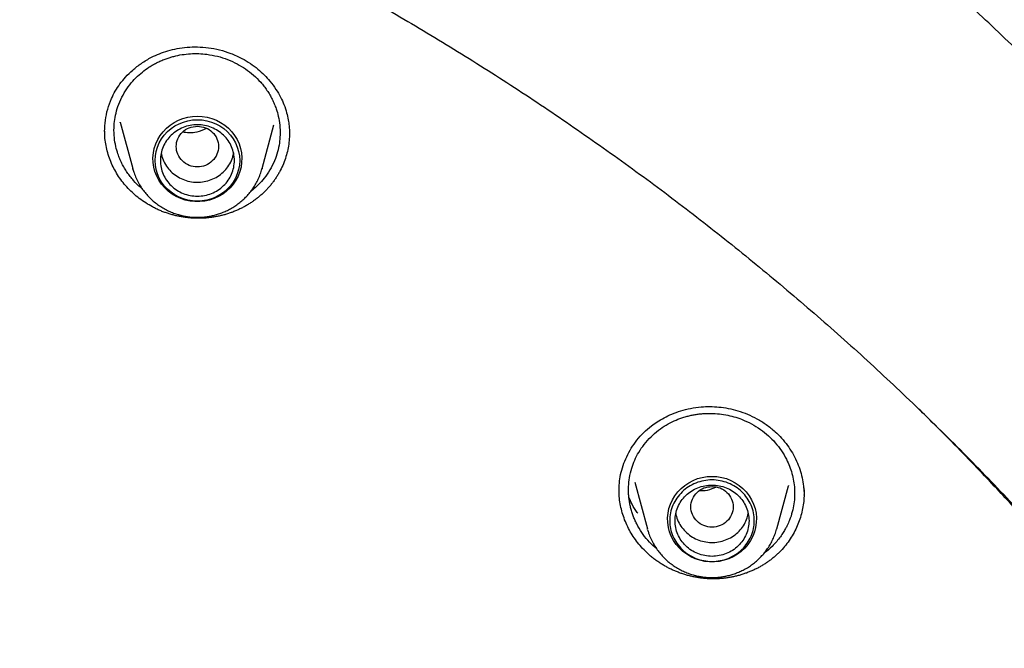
# Model space of a CAD drawing. Header units: millimetres. Extents: x 8 to 866, y 12 to 2084.
# Tile 93 of 98: x 441 to 460, y 1942 to 1954. Entities that reach past the tile are written whole.
import ezdxf

# ---------------------------------------------------------------- set-up
doc = ezdxf.new("R2010")
doc.units = ezdxf.units.MM

msp = doc.modelspace()

# ---------------------------------------------------------------- linework, layer by layer
at = {"color": 7, "linetype": 'Continuous', "lineweight": 30}
for p, q in [((442.94, 1951.979), (442.941, 1951.984)), ((443.233, 1952.152), (443.47, 1951.275)), ((443.235, 1952.147), (443.233, 1952.152)), ((445.916, 1951.275), (446.14, 1952.103)), ((446.434, 1951.933), (446.433, 1951.927)), ((443.474, 1951.261), (443.47, 1951.275)), ((445.916, 1951.275), (445.915, 1951.27)), ((452.964, 1945.346), (453.204, 1944.46)), ((455.873, 1945.283), (455.871, 1945.276)), ((455.65, 1944.46), (455.871, 1945.276)), ((453.208, 1944.446), (453.204, 1944.46)), ((455.65, 1944.46), (455.649, 1944.455)), ((453.381, 1944.081), (453.343, 1944.111))]:
    msp.add_line(p, q, dxfattribs=at)
at = {"color": 7, "linetype": 'Continuous', "lineweight": 30, "flags": 128}
for points in [[(444.693, 1952.269), (444.785, 1952.264), (444.877, 1952.25), (444.966, 1952.225), (445.052, 1952.192), (445.133, 1952.149), (445.209, 1952.098), (445.279, 1952.04), (445.342, 1951.974), (445.396, 1951.902), (445.443, 1951.825), (445.48, 1951.743), (445.508, 1951.658), (445.525, 1951.571), (445.533, 1951.482), (445.53, 1951.393), (445.518, 1951.304), (445.495, 1951.218), (445.463, 1951.134), (445.421, 1951.055), (445.37, 1950.98), (445.311, 1950.911), (445.245, 1950.849), (445.172, 1950.794), (445.093, 1950.747), (445.009, 1950.709), (444.922, 1950.68), (444.831, 1950.661), (444.739, 1950.651), (444.647, 1950.651), (444.555, 1950.661), (444.464, 1950.68), (444.377, 1950.709), (444.293, 1950.747), (444.214, 1950.794), (444.141, 1950.849), (444.075, 1950.911), (444.016, 1950.98), (443.965, 1951.055), (443.923, 1951.134), (443.891, 1951.218), (443.868, 1951.304), (443.855, 1951.393), (443.853, 1951.482), (443.861, 1951.571), (443.878, 1951.658), (443.906, 1951.743), (443.943, 1951.825), (443.989, 1951.902), (444.044, 1951.974), (444.107, 1952.04), (444.177, 1952.098), (444.253, 1952.149), (444.334, 1952.192), (444.42, 1952.225), (444.509, 1952.25), (444.601, 1952.264), (444.693, 1952.269)], [(444.693, 1950.659), (444.603, 1950.664), (444.515, 1950.678), (444.429, 1950.702), (444.346, 1950.735), (444.267, 1950.777), (444.194, 1950.827), (444.127, 1950.885), (444.067, 1950.949), (444.016, 1951.02), (443.972, 1951.095), (443.938, 1951.175), (443.913, 1951.258), (443.898, 1951.343), (443.893, 1951.43), (443.898, 1951.516), (443.913, 1951.601), (443.938, 1951.684), (443.972, 1951.764), (444.016, 1951.84), (444.067, 1951.91), (444.127, 1951.975), (444.194, 1952.032), (444.267, 1952.083), (444.346, 1952.124), (444.429, 1952.157), (444.515, 1952.181), (444.603, 1952.196), (444.693, 1952.201), (444.783, 1952.196), (444.871, 1952.181), (444.957, 1952.157), (445.04, 1952.124), (445.119, 1952.083), (445.192, 1952.032), (445.259, 1951.975), (445.318, 1951.91), (445.37, 1951.84), (445.414, 1951.764), (445.448, 1951.684), (445.473, 1951.601), (445.488, 1951.516), (445.493, 1951.43), (445.488, 1951.343), (445.473, 1951.258), (445.448, 1951.175), (445.414, 1951.095), (445.37, 1951.02), (445.318, 1950.949), (445.259, 1950.885), (445.192, 1950.827), (445.119, 1950.777), (445.04, 1950.735), (444.957, 1950.702), (444.871, 1950.678), (444.783, 1950.664), (444.693, 1950.659)], [(454.427, 1945.454), (454.519, 1945.449), (454.611, 1945.435), (454.7, 1945.41), (454.786, 1945.377), (454.867, 1945.334), (454.943, 1945.283), (455.013, 1945.225), (455.076, 1945.159), (455.131, 1945.087), (455.177, 1945.01), (455.214, 1944.928), (455.242, 1944.843), (455.259, 1944.756), (455.267, 1944.667), (455.265, 1944.578), (455.252, 1944.489), (455.229, 1944.403), (455.197, 1944.319), (455.155, 1944.239), (455.104, 1944.165), (455.045, 1944.096), (454.979, 1944.034), (454.906, 1943.979), (454.827, 1943.932), (454.743, 1943.894), (454.656, 1943.865), (454.565, 1943.846), (454.473, 1943.836), (454.381, 1943.836), (454.289, 1943.846), (454.198, 1943.865), (454.111, 1943.894), (454.027, 1943.932), (453.948, 1943.979), (453.875, 1944.034), (453.809, 1944.096), (453.75, 1944.165), (453.699, 1944.239), (453.657, 1944.319), (453.625, 1944.403), (453.602, 1944.489), (453.59, 1944.578), (453.587, 1944.667), (453.595, 1944.756), (453.612, 1944.843), (453.64, 1944.928), (453.677, 1945.01), (453.724, 1945.087), (453.778, 1945.159), (453.841, 1945.225), (453.911, 1945.283), (453.987, 1945.334), (454.068, 1945.377), (454.154, 1945.41), (454.243, 1945.435), (454.335, 1945.449), (454.427, 1945.454)]]:
    msp.add_lwpolyline(points, dxfattribs=at)
at = {"color": 7, "linetype": 'Continuous', "lineweight": 30}
for points, knots in [([(475.901, 1919.798), (475.897, 1919.852), (475.889, 1919.971), (475.875, 1920.167), (475.858, 1920.397), (475.836, 1920.662), (475.811, 1920.961), (475.781, 1921.287), (475.746, 1921.639), (475.706, 1922.015), (475.661, 1922.416), (475.61, 1922.833), (475.556, 1923.255), (475.471, 1923.867), (475.348, 1924.67), (475.166, 1925.722), (474.948, 1926.834), (474.691, 1928.004), (474.428, 1929.073), (474.169, 1930.043), (473.922, 1930.908), (473.664, 1931.755), (473.397, 1932.579), (473.123, 1933.378), (472.88, 1934.053), (472.671, 1934.611), (472.499, 1935.056), (472.326, 1935.493), (472.152, 1935.921), (472.001, 1936.282), (471.878, 1936.571), (471.788, 1936.781), (471.709, 1936.962), (471.642, 1937.114), (471.587, 1937.238), (471.545, 1937.333), (471.51, 1937.41), (471.476, 1937.486), (471.434, 1937.579), (471.382, 1937.692), (471.323, 1937.821), (471.258, 1937.963), (471.177, 1938.137), (471.079, 1938.346), (470.961, 1938.593), (470.831, 1938.862), (470.688, 1939.152), (470.532, 1939.464), (470.363, 1939.797), (470.182, 1940.148), (469.872, 1940.735), (469.432, 1941.539), (468.853, 1942.542), (468.262, 1943.516), (467.66, 1944.462), (467.049, 1945.379), (466.428, 1946.269), (465.794, 1947.14), (465.141, 1948), (464.462, 1948.856), (463.761, 1949.704), (463.038, 1950.541), (462.293, 1951.369), (461.522, 1952.19), (460.826, 1952.9), (460.222, 1953.495), (459.729, 1953.968), (459.255, 1954.412), (458.802, 1954.826), (458.398, 1955.187), (458.042, 1955.499), (457.733, 1955.767), (457.437, 1956.018), (457.157, 1956.253), (456.856, 1956.502), (456.52, 1956.776), (456.134, 1957.085), (455.717, 1957.413), (455.269, 1957.758), (454.788, 1958.119), (454.275, 1958.497), (453.752, 1958.871), (453.223, 1959.24), (452.696, 1959.599), (452.159, 1959.956), (451.619, 1960.305), (451.08, 1960.645), (450.543, 1960.975), (450.007, 1961.296), (449.372, 1961.666), (448.638, 1962.08), (447.806, 1962.531), (446.98, 1962.96), (446.118, 1963.39), (445.221, 1963.817), (444.292, 1964.238), (443.376, 1964.635), (442.473, 1965.006), (441.556, 1965.365), (440.626, 1965.71), (439.869, 1965.975), (439.309, 1966.163), (438.932, 1966.287), (438.532, 1966.416), (438.087, 1966.555), (437.595, 1966.704), (437.053, 1966.862), (436.472, 1967.025), (435.852, 1967.191), (435.192, 1967.36), (434.507, 1967.526), (433.798, 1967.689), (433.067, 1967.846), (432.299, 1968.001), (431.495, 1968.151), (430.656, 1968.295), (429.779, 1968.431), (428.867, 1968.558), (427.918, 1968.674), (426.934, 1968.777), (425.989, 1968.858), (425.09, 1968.921), (424.24, 1968.968), (423.369, 1969.003), (422.476, 1969.025), (421.874, 1969.028), (421.569, 1969.029)], [0, 0, 0, 0, 0.0019747, 0.0043874, 0.0072424, 0.010542, 0.014288, 0.0184814, 0.0228358, 0.0275875, 0.0327368, 0.038106, 0.0434765, 0.0488477, 0.0615114, 0.0741791, 0.0892647, 0.1043561, 0.1194532, 0.1308944, 0.142288, 0.1534389, 0.1643276, 0.1749541, 0.1853185, 0.1914114, 0.1974098, 0.2033139, 0.2091236, 0.2148156, 0.2180755, 0.2209447, 0.2234234, 0.2255113, 0.2272087, 0.2285154, 0.2294396, 0.230382, 0.2316773, 0.23328, 0.2350636, 0.2370206, 0.239151, 0.2422758, 0.2457116, 0.2494584, 0.2535162, 0.2578849, 0.2625647, 0.2675554, 0.2727615, 0.2875022, 0.3019997, 0.316254, 0.3302652, 0.3440331, 0.3575579, 0.3708979, 0.3843544, 0.3979702, 0.4117451, 0.4254292, 0.4392669, 0.453258, 0.4674008, 0.4763165, 0.4847972, 0.492843, 0.5004539, 0.5076299, 0.5129632, 0.518028, 0.5228244, 0.5273524, 0.5316333, 0.5373074, 0.5434195, 0.5499694, 0.5569571, 0.5643827, 0.5722461, 0.5805473, 0.58817, 0.5961162, 0.6041064, 0.6120214, 0.6198612, 0.6276259, 0.6353153, 0.6429292, 0.6547417, 0.6663683, 0.6778091, 0.6890642, 0.7018508, 0.714365, 0.7266041, 0.7385682, 0.7502574, 0.7627979, 0.7750057, 0.7797107, 0.7844623, 0.7895914, 0.7951252, 0.8015556, 0.8084578, 0.815832, 0.823678, 0.8319958, 0.8407855, 0.849505, 0.8586441, 0.8682025, 0.8781804, 0.8885778, 0.8993945, 0.9106307, 0.9222862, 0.9343611, 0.9468553, 0.9569664, 0.9673364, 0.9779653, 0.9888532, 1, 1, 1, 1]), ([(370.402, 1920.189), (370.414, 1920.251), (370.465, 1920.53), (370.564, 1921.025), (370.701, 1921.672), (370.847, 1922.318), (371.002, 1922.962), (371.166, 1923.603), (371.339, 1924.243), (371.52, 1924.88), (371.71, 1925.515), (371.909, 1926.147), (372.116, 1926.777), (372.332, 1927.404), (372.557, 1928.028), (372.79, 1928.65), (373.031, 1929.268), (373.281, 1929.883), (373.54, 1930.495), (373.806, 1931.104), (374.081, 1931.709), (374.365, 1932.311), (374.656, 1932.909), (374.956, 1933.503), (375.264, 1934.094), (375.58, 1934.68), (375.903, 1935.263), (376.235, 1935.841), (376.575, 1936.415), (376.923, 1936.984), (377.278, 1937.549), (377.641, 1938.11), (378.011, 1938.666), (378.39, 1939.217), (378.775, 1939.763), (379.169, 1940.305), (379.569, 1940.841), (379.977, 1941.372), (380.392, 1941.898), (380.814, 1942.419), (381.244, 1942.934), (381.68, 1943.444), (382.123, 1943.948), (382.574, 1944.446), (383.031, 1944.939), (383.494, 1945.426), (383.964, 1945.906), (384.441, 1946.381), (384.925, 1946.85), (385.414, 1947.313), (385.91, 1947.769), (386.412, 1948.219), (386.921, 1948.662), (387.435, 1949.099), (387.955, 1949.53), (388.481, 1949.954), (389.013, 1950.371), (389.551, 1950.781), (390.094, 1951.185), (390.642, 1951.581), (391.196, 1951.971), (391.755, 1952.353), (392.32, 1952.728), (392.889, 1953.096), (393.464, 1953.457), (394.043, 1953.811), (394.627, 1954.157), (395.216, 1954.495), (395.809, 1954.826), (396.407, 1955.15), (397.01, 1955.466), (397.616, 1955.774), (398.227, 1956.075), (398.842, 1956.367), (399.46, 1956.652), (400.083, 1956.929), (400.709, 1957.198), (401.339, 1957.459), (401.973, 1957.712), (402.61, 1957.957), (403.25, 1958.194), (403.893, 1958.423), (404.54, 1958.644), (405.189, 1958.856), (405.841, 1959.06), (406.496, 1959.256), (407.154, 1959.443), (407.814, 1959.622), (408.476, 1959.792), (409.141, 1959.955), (409.808, 1960.108), (410.477, 1960.253), (411.148, 1960.39), (411.821, 1960.518), (412.495, 1960.638), (413.171, 1960.749), (413.849, 1960.851), (414.528, 1960.945), (415.208, 1961.03), (415.889, 1961.107), (416.571, 1961.175), (417.254, 1961.234), (417.938, 1961.284), (418.622, 1961.326), (419.307, 1961.359), (419.992, 1961.384), (420.678, 1961.399), (421.363, 1961.406), (422.049, 1961.404), (422.735, 1961.394), (423.42, 1961.375), (424.105, 1961.347), (424.79, 1961.31), (425.474, 1961.265), (426.158, 1961.211), (426.84, 1961.148), (427.522, 1961.077), (428.203, 1960.997), (428.882, 1960.909), (429.561, 1960.811), (430.238, 1960.705), (430.913, 1960.591), (431.587, 1960.468), (432.259, 1960.336), (432.929, 1960.196), (433.597, 1960.048), (434.263, 1959.891), (434.927, 1959.725), (435.589, 1959.551), (436.248, 1959.369), (436.904, 1959.178), (437.558, 1958.979), (438.209, 1958.772), (438.857, 1958.556), (439.503, 1958.332), (440.145, 1958.1), (440.784, 1957.86), (441.419, 1957.612), (442.051, 1957.356), (442.68, 1957.091), (443.305, 1956.819), (443.926, 1956.539), (444.543, 1956.251), (445.156, 1955.955), (445.765, 1955.652), (446.37, 1955.34), (446.97, 1955.021), (447.566, 1954.695), (448.158, 1954.361), (448.745, 1954.019), (449.327, 1953.67), (449.905, 1953.313), (450.477, 1952.95), (451.045, 1952.579), (451.607, 1952.201), (452.164, 1951.815), (452.716, 1951.423), (453.262, 1951.024), (453.803, 1950.618), (454.338, 1950.205), (454.868, 1949.785), (455.392, 1949.358), (455.909, 1948.925), (456.421, 1948.485), (456.927, 1948.039), (457.427, 1947.587), (457.92, 1947.128), (458.407, 1946.663), (458.888, 1946.192), (459.362, 1945.715), (459.83, 1945.231), (460.291, 1944.742), (460.745, 1944.247), (461.193, 1943.746), (461.633, 1943.24), (462.067, 1942.728), (462.493, 1942.211), (462.913, 1941.688), (463.325, 1941.16), (463.73, 1940.627), (464.127, 1940.089), (464.517, 1939.545), (464.9, 1938.997), (465.275, 1938.444), (465.643, 1937.886), (466.003, 1937.324), (466.355, 1936.757), (466.699, 1936.186), (467.036, 1935.61), (467.365, 1935.03), (467.685, 1934.446), (467.998, 1933.858), (468.303, 1933.266), (468.599, 1932.67), (468.887, 1932.071), (469.167, 1931.467), (469.439, 1930.861), (469.702, 1930.251), (469.957, 1929.637), (470.204, 1929.021), (470.442, 1928.401), (470.672, 1927.779), (470.893, 1927.153), (471.105, 1926.525), (471.309, 1925.894), (471.505, 1925.261), (471.691, 1924.625), (471.869, 1923.987), (472.038, 1923.347), (472.198, 1922.704), (472.35, 1922.06), (472.493, 1921.414), (472.626, 1920.766), (472.717, 1920.299), (472.762, 1920.049), (472.768, 1920.015)], [0, 0, 0, 0, 0.001359, 0.006089, 0.01082, 0.01555, 0.02028, 0.02501, 0.029741, 0.034471, 0.039201, 0.043931, 0.048662, 0.053392, 0.058122, 0.062852, 0.067582, 0.072312, 0.077042, 0.081772, 0.086502, 0.091232, 0.095963, 0.100693, 0.105423, 0.110152, 0.114882, 0.119612, 0.124342, 0.129072, 0.133802, 0.138532, 0.143262, 0.147992, 0.152721, 0.157451, 0.162181, 0.166911, 0.17164, 0.17637, 0.1811, 0.185829, 0.190559, 0.195289, 0.200018, 0.204748, 0.209477, 0.214207, 0.218936, 0.223666, 0.228395, 0.233125, 0.237854, 0.242584, 0.247313, 0.252043, 0.256772, 0.261501, 0.266231, 0.27096, 0.275689, 0.280418, 0.285148, 0.289877, 0.294606, 0.299335, 0.304065, 0.308794, 0.313523, 0.318252, 0.322981, 0.32771, 0.332439, 0.337169, 0.341898, 0.346627, 0.351356, 0.356085, 0.360814, 0.365543, 0.370272, 0.375001, 0.37973, 0.384459, 0.389188, 0.393917, 0.398646, 0.403375, 0.408103, 0.412832, 0.417561, 0.42229, 0.427019, 0.431748, 0.436477, 0.441206, 0.445935, 0.450663, 0.455392, 0.460121, 0.46485, 0.469579, 0.474308, 0.479037, 0.483765, 0.488494, 0.493223, 0.497952, 0.502681, 0.50741, 0.512138, 0.516867, 0.521596, 0.526325, 0.531054, 0.535783, 0.540512, 0.54524, 0.549969, 0.554698, 0.559427, 0.564156, 0.568885, 0.573614, 0.578342, 0.583071, 0.5878, 0.592529, 0.597258, 0.601987, 0.606716, 0.611445, 0.616174, 0.620903, 0.625632, 0.63036, 0.635089, 0.639818, 0.644547, 0.649276, 0.654005, 0.658734, 0.663464, 0.668193, 0.672922, 0.677651, 0.68238, 0.687109, 0.691838, 0.696567, 0.701296, 0.706025, 0.710755, 0.715484, 0.720213, 0.724942, 0.729671, 0.734401, 0.73913, 0.743859, 0.748589, 0.753318, 0.758047, 0.762777, 0.767506, 0.772235, 0.776965, 0.781694, 0.786424, 0.791153, 0.795883, 0.800612, 0.805342, 0.810071, 0.814801, 0.819531, 0.82426, 0.82899, 0.833719, 0.838449, 0.843179, 0.847909, 0.852638, 0.857368, 0.862098, 0.866828, 0.871557, 0.876287, 0.881017, 0.885747, 0.890477, 0.895207, 0.899937, 0.904667, 0.909397, 0.914127, 0.918857, 0.923587, 0.928317, 0.933047, 0.937777, 0.942507, 0.947237, 0.951967, 0.956697, 0.961428, 0.966158, 0.970888, 0.975618, 0.980348, 0.985079, 0.989809, 0.994539, 0.999269, 1, 1, 1, 1]), ([(442.939, 1951.979), (442.941, 1952.05), (442.947, 1952.19), (442.992, 1952.399), (443.057, 1952.583), (443.137, 1952.743), (443.227, 1952.88), (443.337, 1953.014), (443.471, 1953.145), (443.635, 1953.273), (443.806, 1953.375), (443.976, 1953.452), (444.138, 1953.509), (444.313, 1953.55), (444.5, 1953.575), (444.698, 1953.581), (444.904, 1953.565), (445.115, 1953.525), (445.329, 1953.46), (445.465, 1953.395), (445.534, 1953.361)], [0, 0, 0, 0, 0.064558, 0.12875, 0.192457, 0.239911, 0.28715, 0.33624, 0.39029, 0.449312, 0.513237, 0.558565, 0.60605, 0.655702, 0.707477, 0.761425, 0.817588, 0.876008, 0.93676, 1, 1, 1, 1]), ([(443.65, 1950.892), (443.64, 1950.9), (443.579, 1950.946), (443.504, 1951.026), (443.422, 1951.124), (443.364, 1951.203), (443.312, 1951.285), (443.265, 1951.371), (443.224, 1951.461), (443.183, 1951.568), (443.146, 1951.701), (443.118, 1951.867), (443.112, 1952.038), (443.128, 1952.208), (443.162, 1952.372), (443.221, 1952.543), (443.305, 1952.709), (443.409, 1952.861), (443.525, 1952.992), (443.647, 1953.102), (443.76, 1953.184), (443.859, 1953.244), (443.941, 1953.287), (444.021, 1953.323), (444.099, 1953.354), (444.174, 1953.379), (444.274, 1953.407), (444.402, 1953.434), (444.561, 1953.451), (444.718, 1953.453), (444.89, 1953.439), (445.074, 1953.404), (445.266, 1953.344), (445.385, 1953.286), (445.444, 1953.258)], [0, 0, 0, 0, 0.008306, 0.051034, 0.072712, 0.094592, 0.116676, 0.138963, 0.161452, 0.184145, 0.218099, 0.257057, 0.301006, 0.337246, 0.37628, 0.418099, 0.462693, 0.505185, 0.545119, 0.582504, 0.617345, 0.639168, 0.659865, 0.679437, 0.697886, 0.715215, 0.731424, 0.766591, 0.801291, 0.835531, 0.869316, 0.913653, 0.95721, 1, 1, 1, 1]), ([(445.534, 1953.361), (445.588, 1953.33), (445.695, 1953.269), (445.836, 1953.161), (445.959, 1953.048), (446.074, 1952.921), (446.178, 1952.781), (446.266, 1952.632), (446.334, 1952.483), (446.382, 1952.34), (446.412, 1952.205), (446.428, 1952.092), (446.434, 1952), (446.435, 1951.947), (446.435, 1951.925)], [0, 0, 0, 0, 0.101294, 0.197565, 0.288774, 0.374822, 0.481333, 0.578353, 0.66586, 0.758435, 0.838085, 0.904954, 0.958946, 1, 1, 1, 1]), ([(445.444, 1953.258), (445.498, 1953.226), (445.608, 1953.163), (445.758, 1953.045), (445.871, 1952.933), (445.953, 1952.834), (446.01, 1952.756), (446.062, 1952.673), (446.108, 1952.587), (446.149, 1952.498), (446.19, 1952.391), (446.228, 1952.258), (446.255, 1952.093), (446.261, 1951.923), (446.246, 1951.753), (446.212, 1951.588), (446.153, 1951.417), (446.068, 1951.25), (445.965, 1951.098), (445.851, 1950.971), (445.762, 1950.887), (445.709, 1950.848), (445.696, 1950.839)], [0, 0, 0, 0, 0.062133, 0.125362, 0.189707, 0.222321, 0.255222, 0.288413, 0.321896, 0.355674, 0.389749, 0.440623, 0.499072, 0.565115, 0.619666, 0.678516, 0.741679, 0.809168, 0.874182, 0.932674, 0.984624, 1, 1, 1, 1]), ([(443.844, 1950.55), (443.8, 1950.575), (443.713, 1950.623), (443.593, 1950.709), (443.482, 1950.801), (443.379, 1950.902), (443.285, 1951.011), (443.201, 1951.127), (443.129, 1951.249), (443.066, 1951.375), (443.016, 1951.507), (442.977, 1951.642), (442.952, 1951.777), (442.939, 1951.896), (442.939, 1951.971), (442.939, 1952)], [0, 0, 0, 0, 0.080549, 0.161721, 0.239663, 0.317606, 0.397799, 0.477992, 0.556186, 0.634378, 0.714886, 0.795391, 0.872698, 0.950008, 1, 1, 1, 1]), ([(444.693, 1952.078), (444.641, 1952.072), (444.536, 1952.06), (444.403, 1951.972), (444.314, 1951.844), (444.282, 1951.693), (444.314, 1951.542), (444.403, 1951.413), (444.536, 1951.328), (444.693, 1951.297), (444.85, 1951.328), (444.983, 1951.413), (445.071, 1951.542), (445.104, 1951.693), (445.071, 1951.844), (444.983, 1951.972), (444.85, 1952.06), (444.745, 1952.072), (444.693, 1952.078)], [0, 0, 0, 0, 0.0625, 0.125, 0.1875, 0.25, 0.3125, 0.375, 0.4375, 0.5, 0.5625, 0.625, 0.6875, 0.75, 0.8125, 0.875, 0.9375, 1, 1, 1, 1]), ([(444.867, 1952.035), (444.806, 1952.007), (444.703, 1951.959), (444.544, 1951.947), (444.454, 1951.96), (444.411, 1951.966)], [0, 0, 0, 0, 0.428714, 0.72702, 1, 1, 1, 1]), ([(446.435, 1951.959), (446.435, 1951.942), (446.436, 1951.879), (446.426, 1951.77), (446.404, 1951.634), (446.369, 1951.5), (446.322, 1951.367), (446.273, 1951.26), (446.233, 1951.188), (446.21, 1951.149), (446.191, 1951.119), (446.166, 1951.081), (446.139, 1951.043), (446.111, 1951.006), (446.09, 1950.978), (446.068, 1950.951), (446.045, 1950.925), (446.014, 1950.89), (445.981, 1950.856), (445.948, 1950.823), (445.922, 1950.799), (445.896, 1950.776), (445.869, 1950.753), (445.833, 1950.723), (445.796, 1950.694), (445.757, 1950.666), (445.728, 1950.645), (445.699, 1950.625), (445.669, 1950.606), (445.628, 1950.581), (445.587, 1950.558), (445.544, 1950.536), (445.512, 1950.519), (445.48, 1950.504), (445.447, 1950.489), (445.403, 1950.47), (445.358, 1950.452), (445.313, 1950.436), (445.279, 1950.424), (445.244, 1950.414), (445.198, 1950.4), (445.151, 1950.388), (445.103, 1950.377), (445.068, 1950.37), (445.032, 1950.363), (444.996, 1950.357), (444.948, 1950.35), (444.899, 1950.345), (444.85, 1950.341), (444.814, 1950.338), (444.777, 1950.337), (444.741, 1950.336), (444.692, 1950.336), (444.643, 1950.337), (444.594, 1950.34), (444.557, 1950.342), (444.521, 1950.346), (444.484, 1950.35), (444.436, 1950.356), (444.387, 1950.364), (444.339, 1950.373), (444.303, 1950.381), (444.268, 1950.389), (444.232, 1950.398), (444.185, 1950.411), (444.138, 1950.426), (444.092, 1950.442), (444.058, 1950.454), (444.023, 1950.467), (443.988, 1950.481), (443.953, 1950.497), (443.903, 1950.52), (443.868, 1950.538), (443.844, 1950.55)], [0, 0, 0, 0, 0.014959, 0.055714, 0.096068, 0.136422, 0.177932, 0.21944, 0.239604, 0.249684, 0.259765, 0.269845, 0.290009, 0.300089, 0.31017, 0.32025, 0.33033, 0.340411, 0.360575, 0.370655, 0.380735, 0.390815, 0.400896, 0.410976, 0.43114, 0.44122, 0.451301, 0.461381, 0.471461, 0.481541, 0.501705, 0.511786, 0.521866, 0.531946, 0.542027, 0.552107, 0.572271, 0.582351, 0.592432, 0.602512, 0.612592, 0.632757, 0.642837, 0.652917, 0.662998, 0.673078, 0.683158, 0.703322, 0.713403, 0.723483, 0.733563, 0.743644, 0.753724, 0.773888, 0.783968, 0.794049, 0.804129, 0.814209, 0.82429, 0.844454, 0.854534, 0.864614, 0.874695, 0.884775, 0.894855, 0.915019, 0.9251, 0.93518, 0.94526, 0.955341, 0.96649, 0.97764, 1, 1, 1, 1]), ([(444.008, 1951.568), (444.012, 1951.547), (444.023, 1951.482), (444.069, 1951.38), (444.143, 1951.268), (444.239, 1951.172), (444.317, 1951.125), (444.356, 1951.101)], [0, 0, 0, 0, 0.10879, 0.331592, 0.554395, 0.777197, 1, 1, 1, 1]), ([(444.356, 1951.101), (444.397, 1951.082), (444.48, 1951.044), (444.616, 1951.018), (444.754, 1951.016), (444.89, 1951.041), (445.018, 1951.09), (445.133, 1951.163), (445.232, 1951.256), (445.31, 1951.366), (445.36, 1951.471), (445.373, 1951.541), (445.378, 1951.568)], [0, 0, 0, 0, 0.104104, 0.208207, 0.312311, 0.416414, 0.520518, 0.624621, 0.728725, 0.832828, 0.936932, 1, 1, 1, 1]), ([(443.475, 1951.26), (443.481, 1951.238), (443.497, 1951.181), (443.534, 1951.092), (443.583, 1950.994), (443.64, 1950.903), (443.702, 1950.821), (443.768, 1950.746), (443.839, 1950.676), (443.917, 1950.613), (443.998, 1950.556), (444.084, 1950.505), (444.173, 1950.462), (444.264, 1950.426), (444.354, 1950.398), (444.439, 1950.378), (444.513, 1950.366), (444.583, 1950.358), (444.642, 1950.355), (444.68, 1950.354), (444.693, 1950.354)], [0, 0, 0, 0, 0.043007, 0.109872, 0.177431, 0.245766, 0.307135, 0.368504, 0.429845, 0.491124, 0.552287, 0.613244, 0.673838, 0.733753, 0.792269, 0.847232, 0.892042, 0.92971, 0.976061, 1, 1, 1, 1]), ([(444.693, 1950.354), (444.729, 1950.355), (444.781, 1950.356), (444.856, 1950.364), (444.921, 1950.374), (444.997, 1950.39), (445.076, 1950.411), (445.158, 1950.44), (445.24, 1950.475), (445.322, 1950.516), (445.402, 1950.565), (445.479, 1950.62), (445.553, 1950.682), (445.623, 1950.75), (445.687, 1950.824), (445.746, 1950.904), (445.799, 1950.988), (445.846, 1951.078), (445.884, 1951.171), (445.907, 1951.236), (445.914, 1951.269), (445.915, 1951.27)], [0, 0, 0, 0, 0.066152, 0.093234, 0.138184, 0.18497, 0.235257, 0.287843, 0.342245, 0.398078, 0.455068, 0.513014, 0.571766, 0.631213, 0.691269, 0.751871, 0.812972, 0.87454, 0.936555, 0.999003, 1, 1, 1, 1]), ([(452.668, 1945.178), (452.669, 1945.228), (452.672, 1945.329), (452.696, 1945.491), (452.742, 1945.661), (452.81, 1945.828), (452.897, 1945.99), (453.005, 1946.143), (453.132, 1946.285), (453.263, 1946.399), (453.394, 1946.491), (453.523, 1946.566), (453.671, 1946.636), (453.838, 1946.697), (454.024, 1946.744), (454.209, 1946.77), (454.39, 1946.777), (454.561, 1946.768), (454.738, 1946.741), (454.918, 1946.696), (455.101, 1946.631), (455.282, 1946.544), (455.459, 1946.435), (455.567, 1946.345), (455.621, 1946.299)], [0, 0, 0, 0, 0.041744, 0.08585, 0.132298, 0.179702, 0.227705, 0.276234, 0.325254, 0.374869, 0.40943, 0.447194, 0.488179, 0.532358, 0.579694, 0.630165, 0.670102, 0.711787, 0.755224, 0.80045, 0.847491, 0.896379, 0.947175, 1, 1, 1, 1]), ([(453.343, 1944.111), (453.298, 1944.155), (453.208, 1944.242), (453.094, 1944.392), (453.017, 1944.523), (452.966, 1944.63), (452.936, 1944.706), (452.909, 1944.785), (452.887, 1944.865), (452.869, 1944.946), (452.857, 1945.029), (452.847, 1945.134), (452.846, 1945.267), (452.863, 1945.434), (452.903, 1945.601), (452.963, 1945.762), (453.04, 1945.913), (453.143, 1946.063), (453.268, 1946.204), (453.409, 1946.326), (453.557, 1946.425), (453.706, 1946.503), (453.833, 1946.553), (453.936, 1946.585), (454.015, 1946.605), (454.091, 1946.62), (454.165, 1946.632), (454.235, 1946.639), (454.302, 1946.644), (454.399, 1946.647), (454.528, 1946.642), (454.686, 1946.62), (454.84, 1946.584), (455.004, 1946.53), (455.173, 1946.451), (455.344, 1946.347), (455.444, 1946.263), (455.494, 1946.221)], [0, 0, 0, 0, 0.038257, 0.077262, 0.117018, 0.134296, 0.151713, 0.169268, 0.186962, 0.204795, 0.222767, 0.240877, 0.272471, 0.308721, 0.349613, 0.383333, 0.419652, 0.458562, 0.500054, 0.539592, 0.57675, 0.611535, 0.643954, 0.661423, 0.678122, 0.694052, 0.709214, 0.723609, 0.737237, 0.750101, 0.782823, 0.81511, 0.846969, 0.878405, 0.919659, 0.960186, 1, 1, 1, 1]), ([(469.642, 1893.884), (469.846, 1894.4), (470.303, 1895.55), (470.911, 1897.363), (471.482, 1899.306), (471.965, 1901.253), (472.365, 1903.201), (472.683, 1905.155), (472.921, 1907.117), (473.078, 1909.091), (473.153, 1911.069), (473.147, 1912.969), (473.068, 1914.788), (472.936, 1916.455), (472.786, 1917.763), (472.683, 1918.518), (472.643, 1918.79), (472.632, 1918.865), (472.621, 1918.94), (472.609, 1919.015), (472.598, 1919.09), (472.587, 1919.164), (472.574, 1919.243), (472.559, 1919.34), (472.536, 1919.486), (472.501, 1919.699), (472.453, 1919.986), (472.391, 1920.341), (472.313, 1920.762), (472.217, 1921.258), (472.099, 1921.832), (471.957, 1922.483), (471.787, 1923.206), (471.588, 1923.998), (471.356, 1924.86), (471.143, 1925.593), (470.976, 1926.137), (470.871, 1926.469), (470.777, 1926.76), (470.683, 1927.046), (470.589, 1927.327), (470.454, 1927.723), (470.275, 1928.227), (470.018, 1928.926), (469.726, 1929.681), (469.399, 1930.479), (469.147, 1931.068), (468.97, 1931.467), (468.868, 1931.695), (468.768, 1931.916), (468.669, 1932.131), (468.572, 1932.338), (468.477, 1932.539), (468.128, 1933.27), (467.496, 1934.521), (466.523, 1936.264), (465.479, 1937.969), (464.411, 1939.566), (463.328, 1941.058), (462.286, 1942.394), (461.543, 1943.284), (461.137, 1943.753), (461.037, 1943.868), (460.936, 1943.983), (460.835, 1944.098), (460.734, 1944.213), (460.632, 1944.327), (460.53, 1944.441), (460.376, 1944.611), (460.152, 1944.856), (459.841, 1945.192), (459.475, 1945.579), (459.052, 1946.016), (458.656, 1946.416), (458.398, 1946.668), (458.303, 1946.761)], [0, 0, 0, 0, 0.029043, 0.064708, 0.100077, 0.135149, 0.169925, 0.204405, 0.239073, 0.273739, 0.308405, 0.343071, 0.373577, 0.404082, 0.430927, 0.442739, 0.444065, 0.44539, 0.446716, 0.448042, 0.449368, 0.450694, 0.45202, 0.453527, 0.455865, 0.459767, 0.464866, 0.471162, 0.478654, 0.487343, 0.497704, 0.509374, 0.522351, 0.536635, 0.552227, 0.569126, 0.576622, 0.582044, 0.587382, 0.592638, 0.59781, 0.602899, 0.614566, 0.625771, 0.64187, 0.656909, 0.670888, 0.675357, 0.679706, 0.683935, 0.688043, 0.692032, 0.6959, 0.699648, 0.734315, 0.768981, 0.803647, 0.838313, 0.868818, 0.899323, 0.926166, 0.928803, 0.931439, 0.934076, 0.936712, 0.939349, 0.941985, 0.944622, 0.947258, 0.953869, 0.961762, 0.970938, 0.981397, 0.993139, 1, 1, 1, 1]), ([(455.494, 1946.221), (455.539, 1946.178), (455.629, 1946.091), (455.743, 1945.94), (455.831, 1945.791), (455.896, 1945.645), (455.941, 1945.508), (455.973, 1945.365), (455.989, 1945.222), (455.991, 1945.078), (455.978, 1944.932), (455.947, 1944.779), (455.902, 1944.643), (455.856, 1944.538), (455.816, 1944.46), (455.773, 1944.388), (455.718, 1944.306), (455.649, 1944.218), (455.55, 1944.114), (455.47, 1944.04), (455.415, 1944.002), (455.412, 1944.001)], [0, 0, 0, 0, 0.070833, 0.142916, 0.21627, 0.272152, 0.328773, 0.386143, 0.444271, 0.499066, 0.557542, 0.61971, 0.685582, 0.728437, 0.756292, 0.789621, 0.828432, 0.872733, 0.922532, 0.996541, 1, 1, 1, 1]), ([(455.621, 1946.299), (455.663, 1946.258), (455.747, 1946.177), (455.855, 1946.041), (455.949, 1945.897), (456.027, 1945.745), (456.089, 1945.588), (456.135, 1945.429), (456.151, 1945.322), (456.158, 1945.269)], [0, 0, 0, 0, 0.1438061, 0.287673, 0.4315988, 0.5754478, 0.7190129, 0.8620768, 1, 1, 1, 1]), ([(453.22, 1943.986), (453.184, 1944.02), (453.113, 1944.088), (453.019, 1944.199), (452.935, 1944.316), (452.862, 1944.437), (452.8, 1944.566), (452.749, 1944.698), (452.71, 1944.833), (452.683, 1944.97), (452.669, 1945.092), (452.67, 1945.169), (452.67, 1945.198)], [0, 0, 0, 0, 0.1053053, 0.2114248, 0.3133212, 0.415219, 0.5200589, 0.6248989, 0.7271245, 0.8293487, 0.9345997, 1, 1, 1, 1]), ([(456.167, 1945.135), (456.167, 1945.117), (456.169, 1945.054), (456.158, 1944.946), (456.136, 1944.811), (456.101, 1944.677), (456.054, 1944.546), (455.996, 1944.42), (455.927, 1944.298), (455.846, 1944.181), (455.77, 1944.09), (455.712, 1944.03), (455.679, 1943.997), (455.653, 1943.973), (455.618, 1943.941), (455.582, 1943.911), (455.545, 1943.882), (455.517, 1943.86), (455.488, 1943.84), (455.459, 1943.819), (455.42, 1943.793), (455.379, 1943.768), (455.338, 1943.745), (455.307, 1943.728), (455.275, 1943.711), (455.243, 1943.695), (455.2, 1943.675), (455.156, 1943.656), (455.111, 1943.638), (455.077, 1943.625), (455.043, 1943.613), (455.009, 1943.602), (454.963, 1943.587), (454.917, 1943.574), (454.87, 1943.563), (454.834, 1943.555), (454.799, 1943.548), (454.763, 1943.541), (454.715, 1943.533), (454.667, 1943.527), (454.618, 1943.522), (454.582, 1943.519), (454.545, 1943.517), (454.497, 1943.515), (454.448, 1943.515), (454.399, 1943.516), (454.362, 1943.517), (454.326, 1943.519), (454.289, 1943.522), (454.24, 1943.527), (454.192, 1943.533), (454.144, 1943.541), (454.107, 1943.548), (454.071, 1943.555), (454.035, 1943.563), (453.988, 1943.574), (453.941, 1943.587), (453.894, 1943.601), (453.859, 1943.613), (453.824, 1943.625), (453.79, 1943.638), (453.744, 1943.656), (453.699, 1943.675), (453.655, 1943.695), (453.622, 1943.711), (453.59, 1943.728), (453.558, 1943.745), (453.515, 1943.769), (453.474, 1943.794), (453.433, 1943.821), (453.403, 1943.841), (453.373, 1943.862), (453.343, 1943.884), (453.312, 1943.908), (453.27, 1943.941), (453.24, 1943.968), (453.22, 1943.986)], [0, 0, 0, 0, 0.013801, 0.049177, 0.084554, 0.120925, 0.157296, 0.193309, 0.229321, 0.266366, 0.303408, 0.321403, 0.330399, 0.339395, 0.348391, 0.366386, 0.375382, 0.384378, 0.393374, 0.40237, 0.411366, 0.429361, 0.438357, 0.447352, 0.456348, 0.465344, 0.47434, 0.492335, 0.501331, 0.510327, 0.519323, 0.528319, 0.537315, 0.555309, 0.564305, 0.573301, 0.582297, 0.591293, 0.600289, 0.618284, 0.62728, 0.636276, 0.645272, 0.654268, 0.672263, 0.681259, 0.690255, 0.699251, 0.708246, 0.717242, 0.735237, 0.744233, 0.753229, 0.762225, 0.771221, 0.780217, 0.798212, 0.807208, 0.816204, 0.8252, 0.834196, 0.843192, 0.861186, 0.870182, 0.879178, 0.888174, 0.89717, 0.906166, 0.924161, 0.933157, 0.942153, 0.951149, 0.960145, 0.970095, 0.980046, 1, 1, 1, 1]), ([(454.427, 1945.263), (454.375, 1945.257), (454.27, 1945.245), (454.137, 1945.157), (454.049, 1945.029), (454.016, 1944.878), (454.049, 1944.727), (454.137, 1944.598), (454.27, 1944.513), (454.427, 1944.482), (454.584, 1944.513), (454.717, 1944.598), (454.806, 1944.727), (454.838, 1944.878), (454.806, 1945.029), (454.717, 1945.157), (454.584, 1945.245), (454.479, 1945.257), (454.427, 1945.263)], [0, 0, 0, 0, 0.0625, 0.125, 0.1875, 0.25, 0.3125, 0.375, 0.4375, 0.5, 0.5625, 0.625, 0.6875, 0.75, 0.8125, 0.875, 0.9375, 1, 1, 1, 1]), ([(454.506, 1945.248), (454.45, 1945.225), (454.352, 1945.184), (454.24, 1945.174), (454.193, 1945.18), (454.192, 1945.181)], [0, 0, 0, 0, 0.562357, 0.991858, 1, 1, 1, 1]), ([(456.155, 1945.271), (456.161, 1945.229), (456.17, 1945.172), (456.167, 1945.115), (456.166, 1945.099)], [0, 0, 0, 0, 0.727451, 1, 1, 1, 1]), ([(456.158, 1945.269), (456.159, 1945.267), (456.168, 1945.211), (456.168, 1945.155), (456.169, 1945.101)], [0, 0, 0, 0, 0.0305821, 1, 1, 1, 1]), ([(453.022, 1944.757), (453.019, 1944.761), (452.976, 1944.814), (452.918, 1944.913), (452.874, 1945.009), (452.856, 1945.051)], [0, 0, 0, 0, 0.040042, 0.584726, 1, 1, 1, 1]), ([(453.742, 1944.75), (453.743, 1944.742), (453.749, 1944.69), (453.787, 1944.599), (453.853, 1944.482), (453.916, 1944.418), (453.948, 1944.386)], [0, 0, 0, 0, 0.059833, 0.373222, 0.686611, 1, 1, 1, 1]), ([(453.948, 1944.386), (453.983, 1944.357), (454.053, 1944.301), (454.178, 1944.243), (454.311, 1944.208), (454.449, 1944.199), (454.586, 1944.216), (454.717, 1944.259), (454.837, 1944.325), (454.941, 1944.413), (455.024, 1944.518), (455.085, 1944.632), (455.104, 1944.712), (455.113, 1944.749)], [0, 0, 0, 0, 0.092056, 0.184111, 0.276167, 0.368222, 0.460278, 0.552334, 0.644389, 0.736445, 0.8285, 0.920556, 1, 1, 1, 1]), ([(453.209, 1944.445), (453.215, 1944.423), (453.231, 1944.366), (453.268, 1944.277), (453.317, 1944.179), (453.374, 1944.088), (453.436, 1944.006), (453.502, 1943.931), (453.574, 1943.861), (453.651, 1943.798), (453.732, 1943.741), (453.818, 1943.69), (453.907, 1943.647), (453.998, 1943.611), (454.089, 1943.583), (454.173, 1943.563), (454.247, 1943.551), (454.317, 1943.543), (454.376, 1943.54), (454.414, 1943.539), (454.427, 1943.539)], [0, 0, 0, 0, 0.043007, 0.109872, 0.177431, 0.245766, 0.307135, 0.368504, 0.429845, 0.491124, 0.552287, 0.613244, 0.673838, 0.733753, 0.792269, 0.847232, 0.892042, 0.92971, 0.976061, 1, 1, 1, 1]), ([(454.427, 1943.539), (454.463, 1943.54), (454.515, 1943.541), (454.59, 1943.549), (454.655, 1943.559), (454.731, 1943.575), (454.81, 1943.596), (454.892, 1943.625), (454.974, 1943.66), (455.056, 1943.701), (455.136, 1943.75), (455.213, 1943.805), (455.287, 1943.867), (455.357, 1943.935), (455.421, 1944.009), (455.48, 1944.089), (455.533, 1944.173), (455.58, 1944.263), (455.618, 1944.356), (455.641, 1944.421), (455.649, 1944.454), (455.649, 1944.455)], [0, 0, 0, 0, 0.066152, 0.093234, 0.138184, 0.18497, 0.235257, 0.287843, 0.342245, 0.398078, 0.455068, 0.513014, 0.571766, 0.631213, 0.691269, 0.751871, 0.812972, 0.87454, 0.936555, 0.999003, 1, 1, 1, 1])]:
    msp.add_open_spline(points, degree=3, knots=knots, dxfattribs=at)
for points in [[(444.693, 1950.755), (444.647, 1950.758), (444.556, 1950.763), (444.423, 1950.803), (444.302, 1950.865), (444.195, 1950.95), (444.107, 1951.053), (444.042, 1951.17), (444.002, 1951.297), (443.988, 1951.43), (444.002, 1951.562), (444.042, 1951.69), (444.107, 1951.807), (444.195, 1951.91), (444.302, 1951.994), (444.423, 1952.057), (444.556, 1952.096), (444.693, 1952.109), (444.83, 1952.096), (444.963, 1952.057), (445.084, 1951.994), (445.191, 1951.91), (445.279, 1951.807), (445.344, 1951.69), (445.384, 1951.562), (445.397, 1951.43), (445.384, 1951.297), (445.344, 1951.17), (445.279, 1951.053), (445.191, 1950.95), (445.084, 1950.865), (444.963, 1950.803), (444.83, 1950.763), (444.739, 1950.758), (444.693, 1950.755)], [(455.227, 1944.615), (455.224, 1944.564), (455.218, 1944.463), (455.171, 1944.318), (455.097, 1944.184), (454.996, 1944.066), (454.874, 1943.97), (454.735, 1943.898), (454.584, 1943.854), (454.427, 1943.839), (454.27, 1943.854), (454.119, 1943.898), (453.98, 1943.97), (453.858, 1944.066), (453.758, 1944.184), (453.683, 1944.318), (453.637, 1944.463), (453.622, 1944.615), (453.637, 1944.766), (453.683, 1944.912), (453.758, 1945.046), (453.858, 1945.163), (453.98, 1945.26), (454.119, 1945.332), (454.27, 1945.376), (454.427, 1945.391), (454.584, 1945.376), (454.735, 1945.332), (454.874, 1945.26), (454.996, 1945.163), (455.097, 1945.046), (455.171, 1944.912), (455.218, 1944.766), (455.224, 1944.665), (455.227, 1944.615)], [(454.427, 1943.94), (454.473, 1943.943), (454.564, 1943.948), (454.697, 1943.988), (454.818, 1944.05), (454.925, 1944.135), (455.013, 1944.238), (455.078, 1944.355), (455.118, 1944.482), (455.132, 1944.615), (455.118, 1944.747), (455.078, 1944.875), (455.013, 1944.992), (454.925, 1945.095), (454.818, 1945.179), (454.697, 1945.242), (454.564, 1945.281), (454.427, 1945.294), (454.29, 1945.281), (454.157, 1945.242), (454.036, 1945.179), (453.929, 1945.095), (453.841, 1944.992), (453.776, 1944.875), (453.736, 1944.747), (453.723, 1944.615), (453.736, 1944.482), (453.776, 1944.355), (453.841, 1944.238), (453.929, 1944.135), (454.036, 1944.05), (454.157, 1943.988), (454.29, 1943.948), (454.381, 1943.943), (454.427, 1943.94)]]:
    msp.add_open_spline(points, degree=3, dxfattribs=at)

doc.saveas('drawing.dxf')
